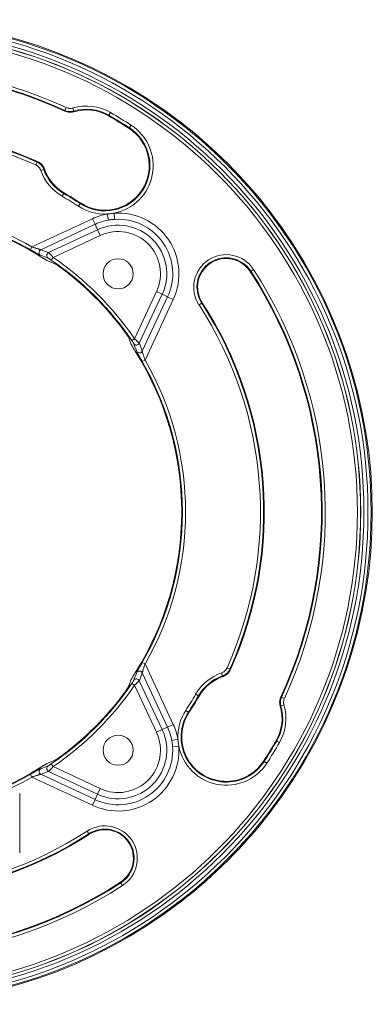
# Model space of a CAD drawing. Header units: millimetres. Extents: x 28 to 2257, y 19 to 785.
# Tile 30 of 55: x 1411 to 1466, y 356 to 511. Entities that reach past the tile are written whole.
import ezdxf

# ---------------------------------------------------------------- set-up
doc = ezdxf.new("R2010")
doc.units = ezdxf.units.MM
doc.layers.add('1', color=7, linetype='Continuous', true_color=0xffffff)

msp = doc.modelspace()

# ---------------------------------------------------------------- linework, layer by layer
at = {"layer": '1', "color": 155, "linetype": 'Continuous', "lineweight": 18}
for p, q in [((1418.06, 496.81), (1418.26, 497.27)), ((1419.45, 496.71), (1419.31, 497.19)), ((1424.98, 496.04), (1424.93, 495.95)), ((1424.98, 496.04), (1425.23, 496.47)), ((1428.2, 494.07), (1428.47, 494.49)), ((1428.2, 494.07), (1428.14, 493.98)), ((1413.45, 488.24), (1413.66, 488.69)), ((1414.25, 487.37), (1414.72, 487.53)), ((1417.63, 483.3), (1417.88, 483.73)), ((1417.88, 483.73), (1417.93, 483.82)), ((1420.19, 481.73), (1420.46, 482.15)), ((1420.46, 482.15), (1420.52, 482.24)), ((1424.71, 480.51), (1424.89, 479.54)), ((1425.87, 479.66), (1425.81, 480.65)), ((1412.86, 475.33), (1422.38, 479.77)), ((1422.8, 478.88), (1422.38, 479.77)), ((1422.8, 478.88), (1414.25, 474.89)), ((1415.49, 474.43), (1423.2, 478.02)), ((1422.8, 478.88), (1423.2, 478.02)), ((1423.61, 477.13), (1423.2, 478.02)), ((1423.61, 477.13), (1416.2, 473.67)), ((1412.61, 474.89), (1412.86, 475.33)), ((1415.91, 473.26), (1416.2, 473.67)), ((1447.31, 471.5), (1447.22, 471.45)), ((1447.31, 471.5), (1447.73, 471.78)), ((1429.01, 460.86), (1432.47, 468.28)), ((1432.47, 468.28), (1433.36, 467.86)), ((1433.36, 467.86), (1429.76, 460.15)), ((1430.23, 458.91), (1434.21, 467.46)), ((1435.11, 467.05), (1430.66, 457.52)), ((1434.21, 467.46), (1433.36, 467.86)), ((1434.21, 467.46), (1435.11, 467.05)), ((1439.58, 466.49), (1439.16, 466.22)), ((1439.58, 466.49), (1439.67, 466.54)), ((1428.59, 460.58), (1429.01, 460.86)), ((1430.23, 457.27), (1430.66, 457.52)), ((1430.23, 409.92), (1430.66, 409.67)), ((1430.66, 409.67), (1435.11, 400.14)), ((1434.21, 399.72), (1430.23, 408.27)), ((1442.7, 408.27), (1442.87, 407.8)), ((1444.03, 408.87), (1443.57, 409.07)), ((1429.01, 406.33), (1428.59, 406.61)), ((1432.47, 398.91), (1429.01, 406.33)), ((1429.76, 407.04), (1433.36, 399.33)), ((1438.64, 404.9), (1439.07, 404.65)), ((1439.07, 404.65), (1439.16, 404.59)), ((1452.05, 403.08), (1452.53, 403.22)), ((1452.15, 404.47), (1452.6, 404.26)), ((1437.07, 402.34), (1437.48, 402.06)), ((1437.48, 402.06), (1437.57, 402.01)), ((1435.11, 400.14), (1434.21, 399.72)), ((1433.36, 399.33), (1432.47, 398.91)), ((1434.21, 399.72), (1433.36, 399.33)), ((1435.85, 397.82), (1434.88, 397.64)), ((1451.38, 397.54), (1451.28, 397.59)), ((1451.81, 397.29), (1451.38, 397.54)), ((1435, 396.65), (1435.98, 396.71)), ((1416.2, 393.52), (1415.91, 393.93)), ((1449.4, 394.32), (1449.31, 394.38)), ((1449.82, 394.05), (1449.4, 394.32)), ((1412.86, 391.86), (1412.61, 392.29)), ((1414.25, 392.3), (1422.8, 388.31)), ((1423.2, 389.16), (1415.49, 392.76)), ((1416.2, 393.52), (1423.61, 390.06)), ((1422.38, 387.42), (1412.86, 391.86)), ((1410.94, 379.93), (1410.94, 389.26)), ((1422.8, 388.31), (1423.2, 389.16)), ((1423.2, 389.16), (1423.61, 390.06)), ((1422.38, 387.42), (1422.8, 388.31)), ((1421.82, 382.94), (1421.55, 383.36)), ((1421.82, 382.94), (1421.88, 382.85)), ((1426.84, 375.22), (1426.78, 375.31)), ((1426.84, 375.22), (1427.11, 374.8))]:
    msp.add_line(p, q, dxfattribs=at)
for centre, radius in [((1388.93, 433.59), 77.32), ((1388.93, 433.59), 76.82), ((1388.93, 433.59), 76.18), ((1388.93, 433.59), 75.68), ((1388.93, 433.59), 75.66), ((1388.93, 433.59), 75.16), ((1426.43, 471.09), 2.37), ((1426.43, 396.09), 2.37)]:
    msp.add_circle(centre, radius, dxfattribs=at)
for centre, radius, start, end in [((1388.93, 433.59), 77.5, 52.2172, 127.7828), ((1388.93, 433.59), 70.11, 65.2646, 123), ((1388.93, 433.59), 69.61, 65.2646, 123), ((1388.93, 433.59), 69.5, 65.2328, 123), ((1421.43, 489.89), 7.61, 60, 106.1956), ((1421.43, 489.89), 7.11, 60, 106.1956), ((1421.43, 489.89), 7, 60, 106.4475), ((1388.93, 433.59), 72.11, 57, 60), ((1388.93, 433.59), 72.61, 57, 60), ((1388.93, 433.59), 72, 57, 60), ((1424.33, 488.11), 7.61, 281.2162, 57), ((1388.93, 433.59), 77.5, 37.7828, 52.2172), ((1388.93, 433.59), 60.5, 65.7852, 123), ((1388.93, 433.59), 60.39, 65.8301, 123), ((1388.93, 433.59), 59.89, 65.8301, 123), ((1424.33, 488.11), 7.11, 237, 57), ((1424.33, 488.11), 7, 237, 57), ((1421.43, 489.89), 7.61, 199.3373, 240), ((1421.43, 489.89), 7.11, 199.3373, 240), ((1421.43, 489.89), 7, 199.0477, 240), ((1388.93, 433.59), 57.89, 57, 60), ((1388.93, 433.59), 58, 57, 60), ((1388.93, 433.59), 57.39, 57, 60), ((1388.93, 433.59), 48.11, 60.174, 82.2204), ((1424.33, 488.11), 7.61, 237, 272.8465), ((1426.43, 471.09), 9.57, 100.3549, 115), ((1426.43, 471.09), 9.57, 335, 93.7078), ((1388.93, 433.59), 77.5, 322.2172, 37.7828), ((1388.93, 433.59), 47.61, 60.174, 80.0766), ((1388.93, 433.59), 47.5, 57.7722, 79.9577), ((1426.43, 471.09), 8.59, 100.3549, 115), ((1426.43, 471.09), 8.59, 335, 93.7078), ((1426.43, 471.09), 7.65, 335, 115), ((1426.43, 471.09), 6.66, 335, 115), ((1388.93, 433.59), 47.97, 34.2284, 55.7716), ((1388.93, 433.59), 48.47, 34.2284, 55.7716), ((1443.44, 469), 5.11, 33, 213), ((1443.44, 469), 4.61, 33, 213), ((1443.44, 469), 4.5, 33, 213), ((1388.93, 433.59), 47.87, 36.5556, 53.4444), ((1388.93, 433.59), 69.5, 335.2328, 33), ((1388.93, 433.59), 69.61, 335.2646, 33), ((1388.93, 433.59), 70.11, 335.2646, 33), ((1388.93, 433.59), 59.89, 335.8301, 33), ((1388.93, 433.59), 60.39, 335.8301, 33), ((1388.93, 433.59), 60.5, 335.7852, 33), ((1388.93, 433.59), 47.5, 327.7722, 32.2278), ((1388.93, 433.59), 47.61, 330.174, 29.826), ((1388.93, 433.59), 48.11, 330.174, 29.826), ((1445.22, 401.09), 7.61, 109.3373, 150), ((1445.22, 401.09), 7.11, 109.3373, 150), ((1445.22, 401.09), 7, 109.0477, 150), ((1388.93, 433.59), 47.97, 304.2284, 325.7716), ((1388.93, 433.59), 48.47, 304.2284, 325.7716), ((1388.93, 433.59), 47.87, 306.5556, 323.4444), ((1388.93, 433.59), 57.39, 327, 330), ((1388.93, 433.59), 57.89, 327, 330), ((1388.93, 433.59), 58, 327, 330), ((1445.22, 401.09), 7, 330, 16.4475), ((1445.22, 401.09), 7.11, 330, 16.1956), ((1445.22, 401.09), 7.61, 330, 16.1956), ((1443.44, 398.19), 7.61, 147, 182.8465), ((1443.44, 398.19), 7.11, 147, 327), ((1443.44, 398.19), 7, 147, 327), ((1426.43, 396.09), 9.57, 10.3549, 25), ((1426.43, 396.09), 7.65, 245, 25), ((1426.43, 396.09), 6.66, 245, 25), ((1426.43, 396.09), 8.59, 10.3549, 25), ((1388.93, 433.59), 72, 327, 330), ((1388.93, 433.59), 72.11, 327, 330), ((1388.93, 433.59), 72.61, 327, 330), ((1426.43, 396.09), 9.57, 245, 3.7078), ((1426.43, 396.09), 8.59, 245, 3.7078), ((1443.44, 398.19), 7.61, 191.2162, 327), ((1388.93, 433.59), 47.5, 237.7722, 302.2278), ((1388.93, 433.59), 47.61, 240.174, 299.826), ((1388.93, 433.59), 48.11, 240.174, 299.826), ((1388.93, 433.59), 77.5, 307.7828, 322.2172), ((1388.93, 433.59), 60.5, 245.7852, 303), ((1388.93, 433.59), 60.39, 245.8301, 303), ((1388.93, 433.59), 59.89, 245.8301, 303), ((1424.33, 379.08), 5.11, 303, 123), ((1424.33, 379.08), 4.61, 303, 123), ((1424.33, 379.08), 4.5, 303, 123), ((1388.93, 433.59), 69.61, 245.2646, 303), ((1388.93, 433.59), 69.5, 245.2328, 303), ((1388.93, 433.59), 70.11, 245.2646, 303), ((1388.93, 433.59), 77.5, 232.2172, 307.7828)]:
    msp.add_arc(centre, radius, start, end, dxfattribs=at)
for centre, major_axis, ratio, start_param, end_param in [((1414.46, 474.44), (-0.17, -0.47), 0.970181, 3.940249, 6.065549), ((1396.43, 417.5), (-25.95, 55.64), 0.954809, 5.500731, 5.522762), ((1415.69, 473.98), (-0.18, -0.466), 0.97139, 3.961641, 6.060991), ((1396.49, 417.37), (-25.45, 54.57), 0.954809, 5.476973, 5.498904), ((1372.71, 441.16), (-54.57, 25.44), 0.954809, 3.925845, 3.947776), ((1429.32, 460.36), (-0.466, -0.18), 0.97139, 0.222194, 2.321545), ((1429.78, 459.12), (-0.47, -0.17), 0.970181, 0.217636, 2.342936), ((1372.84, 441.1), (-55.64, 25.95), 0.954809, 3.902005, 3.924035), ((1429.78, 408.07), (0.47, -0.17), 0.970181, 0.798656, 2.923957), ((1372.84, 426.09), (55.64, 25.95), 0.954809, 5.500744, 5.522774), ((1372.71, 426.03), (54.57, 25.45), 0.954809, 5.476979, 5.49891), ((1429.32, 406.83), (0.466, -0.18), 0.97139, 0.820048, 2.919398), ((1396.49, 449.81), (25.45, 54.57), 0.954809, 3.925877, 3.947808), ((1414.46, 392.74), (0.17, -0.47), 0.970181, 3.359229, 5.484529), ((1396.43, 449.68), (25.95, 55.64), 0.954809, 3.902011, 3.924042), ((1415.69, 393.21), (0.18, -0.466), 0.97139, 3.363787, 5.463137)]:
    msp.add_ellipse(centre, major_axis=major_axis, ratio=ratio, start_param=start_param, end_param=end_param, dxfattribs=at)
for points, knots in [([(1418.05, 496.7), (1418.05, 496.72), (1418.05, 496.75), (1418.05, 496.78), (1418.05, 496.8), (1418.06, 496.81)], [0, 0, 0, 0, 0.608155, 0.608155, 1, 1, 1, 1]), ([(1419.45, 496.6), (1419.33, 496.57), (1419.21, 496.54), (1419.04, 496.52), (1418.98, 496.52), (1418.89, 496.52), (1418.86, 496.52), (1418.8, 496.52), (1418.77, 496.52), (1418.62, 496.53), (1418.5, 496.55), (1418.27, 496.61), (1418.16, 496.65), (1418.05, 496.7)], [0, 0, 0, 0, 0.25, 0.25, 0.375, 0.375, 0.4375, 0.4375, 0.5, 0.5, 0.75, 0.75, 1, 1, 1, 1]), ([(1419.45, 496.71), (1419.33, 496.68), (1419.1, 496.63), (1418.86, 496.63), (1418.62, 496.65), (1418.39, 496.68), (1418.16, 496.76), (1418.06, 496.81)], [0, 0, 0, 0, 0.25, 0.5, 0.5, 0.75, 1, 1, 1, 1]), ([(1418.26, 497.27), (1418.35, 497.23), (1418.51, 497.17), (1418.69, 497.14), (1418.87, 497.13), (1419.05, 497.13), (1419.22, 497.16), (1419.31, 497.19)], [0, 0, 0, 0, 0.25, 0.5, 0.5, 0.75, 1, 1, 1, 1]), ([(1419.45, 496.71), (1419.45, 496.7), (1419.45, 496.68), (1419.45, 496.64), (1419.45, 496.62), (1419.45, 496.6)], [0, 0, 0, 0, 0.391846, 0.391846, 1, 1, 1, 1]), ([(1413.66, 488.69), (1413.67, 488.7), (1413.68, 488.71), (1413.71, 488.74), (1413.73, 488.76), (1413.74, 488.77)], [0, 0, 0, 0, 0.394328, 0.394328, 1, 1, 1, 1]), ([(1413.66, 488.69), (1413.72, 488.67), (1413.78, 488.63), (1413.87, 488.58), (1413.9, 488.57), (1413.95, 488.53), (1413.98, 488.51), (1414.06, 488.45), (1414.17, 488.37), (1414.27, 488.27), (1414.33, 488.2), (1414.36, 488.17), (1414.4, 488.12), (1414.42, 488.09), (1414.48, 488.01), (1414.56, 487.9), (1414.65, 487.72), (1414.7, 487.6), (1414.72, 487.53)], [0, 0, 0, 0, 0.125, 0.125, 0.1875, 0.1875, 0.25, 0.25, 0.375, 0.5, 0.5, 0.5625, 0.5625, 0.625, 0.625, 0.75, 0.875, 1, 1, 1, 1]), ([(1413.74, 488.77), (1413.81, 488.74), (1413.93, 488.68), (1414.1, 488.57), (1414.2, 488.49), (1414.28, 488.42), (1414.3, 488.39), (1414.35, 488.35), (1414.38, 488.32), (1414.45, 488.25), (1414.53, 488.14), (1414.61, 488.03), (1414.66, 487.94), (1414.67, 487.91), (1414.71, 487.85), (1414.72, 487.82), (1414.77, 487.73), (1414.79, 487.67), (1414.81, 487.6)], [0, 0, 0, 0, 0.125, 0.25, 0.375, 0.375, 0.4375, 0.4375, 0.5, 0.5, 0.625, 0.75, 0.75, 0.8125, 0.8125, 0.875, 0.875, 1, 1, 1, 1]), ([(1414.25, 487.37), (1414.22, 487.46), (1414.18, 487.56), (1414.1, 487.68), (1414.07, 487.73), (1414.03, 487.79), (1414.01, 487.81), (1413.98, 487.85), (1413.96, 487.87), (1413.87, 487.96), (1413.8, 488.03), (1413.7, 488.1), (1413.68, 488.11), (1413.63, 488.14), (1413.61, 488.16), (1413.55, 488.19), (1413.5, 488.22), (1413.45, 488.24)], [0, 0, 0, 0, 0.25, 0.25, 0.375, 0.375, 0.4375, 0.4375, 0.5, 0.5, 0.75, 0.75, 0.8125, 0.8125, 0.875, 0.875, 1, 1, 1, 1]), ([(1414.81, 487.6), (1414.8, 487.59), (1414.78, 487.57), (1414.75, 487.55), (1414.74, 487.54), (1414.72, 487.53)], [0, 0, 0, 0, 0.605671, 0.605671, 1, 1, 1, 1]), ([(1414.19, 474.02), (1414.17, 474.03), (1414.14, 474.04), (1414.09, 474.07), (1414.08, 474.07), (1414.06, 474.08), (1414.02, 474.1), (1413.96, 474.13), (1413.91, 474.16), (1413.86, 474.19), (1413.85, 474.19), (1413.82, 474.21), (1413.8, 474.22), (1413.72, 474.26), (1413.65, 474.3), (1413.51, 474.38), (1413.43, 474.42), (1413.33, 474.48), (1413.31, 474.49), (1413.27, 474.51), (1413.25, 474.53), (1413.19, 474.56), (1413.15, 474.58), (1413.03, 474.65), (1412.86, 474.75), (1412.69, 474.85), (1412.61, 474.89)], [0, 0, 0, 0, 0.125, 0.125, 0.15625, 0.15625, 0.1875, 0.25, 0.3125, 0.3125, 0.34375, 0.34375, 0.375, 0.375, 0.5, 0.5, 0.625, 0.625, 0.65625, 0.65625, 0.6875, 0.6875, 0.75, 0.75, 0.875, 1, 1, 1, 1]), ([(1412.86, 475.33), (1412.93, 475.3), (1413, 475.28), (1413.14, 475.23), (1413.21, 475.21), (1413.31, 475.18), (1413.34, 475.17), (1413.41, 475.14), (1413.45, 475.13), (1413.55, 475.1), (1413.61, 475.08), (1413.74, 475.04), (1413.8, 475.02), (1413.89, 474.99), (1413.91, 474.98), (1413.97, 474.96), (1414, 474.96), (1414.05, 474.94), (1414.07, 474.94), (1414.1, 474.93), (1414.11, 474.92), (1414.14, 474.92), (1414.15, 474.91), (1414.18, 474.91), (1414.19, 474.9), (1414.22, 474.9), (1414.24, 474.89), (1414.25, 474.89)], [0, 0, 0, 0, 0.125, 0.125, 0.25, 0.25, 0.3125, 0.3125, 0.375, 0.375, 0.5, 0.5, 0.625, 0.625, 0.6875, 0.6875, 0.75, 0.75, 0.8125, 0.8125, 0.84375, 0.84375, 0.875, 0.875, 0.9375, 0.9375, 1, 1, 1, 1]), ([(1415.49, 474.43), (1415.5, 474.42), (1415.51, 474.41), (1415.53, 474.39), (1415.54, 474.38), (1415.56, 474.36), (1415.57, 474.35), (1415.6, 474.31), (1415.63, 474.29), (1415.66, 474.25), (1415.67, 474.24), (1415.69, 474.23), (1415.71, 474.21), (1415.73, 474.18), (1415.78, 474.13), (1415.81, 474.09), (1415.86, 474.05), (1415.87, 474.04), (1415.88, 474.02), (1415.89, 474.01), (1415.92, 473.98), (1415.94, 473.95), (1416, 473.89), (1416.04, 473.85), (1416.1, 473.78), (1416.12, 473.76), (1416.16, 473.72), (1416.18, 473.69), (1416.2, 473.67)], [0, 0, 0, 0, 0.125, 0.125, 0.1875, 0.1875, 0.25, 0.25, 0.375, 0.375, 0.40625, 0.40625, 0.4375, 0.5, 0.5, 0.625, 0.625, 0.65625, 0.65625, 0.6875, 0.6875, 0.75, 0.75, 0.875, 0.875, 0.9375, 0.9375, 1, 1, 1, 1]), ([(1414.26, 473.78), (1414.32, 473.74), (1414.43, 473.67), (1414.53, 473.61), (1414.61, 473.56), (1414.64, 473.54), (1414.68, 473.52), (1414.69, 473.51), (1414.72, 473.49), (1414.73, 473.48), (1414.79, 473.45), (1414.84, 473.42), (1414.93, 473.36), (1414.98, 473.33), (1415.03, 473.3), (1415.04, 473.3), (1415.06, 473.29), (1415.09, 473.27), (1415.13, 473.24), (1415.17, 473.22), (1415.19, 473.21), (1415.2, 473.21), (1415.21, 473.2), (1415.22, 473.2), (1415.25, 473.18), (1415.27, 473.17), (1415.28, 473.17)], [0, 0, 0, 0, 0.125, 0.25, 0.25, 0.3125, 0.3125, 0.34375, 0.34375, 0.375, 0.375, 0.5, 0.5, 0.625, 0.625, 0.65625, 0.65625, 0.6875, 0.75, 0.8125, 0.8125, 0.84375, 0.84375, 0.875, 0.875, 1, 1, 1, 1]), ([(1415.91, 473.26), (1415.89, 473.28), (1415.86, 473.29), (1415.81, 473.33), (1415.78, 473.35), (1415.74, 473.37), (1415.73, 473.38), (1415.71, 473.4), (1415.69, 473.4), (1415.66, 473.43), (1415.63, 473.44), (1415.59, 473.47), (1415.57, 473.48), (1415.53, 473.51), (1415.51, 473.52), (1415.48, 473.53), (1415.48, 473.54), (1415.46, 473.54), (1415.45, 473.55), (1415.44, 473.56), (1415.43, 473.56), (1415.42, 473.57)], [0, 0, 0, 0, 0.125, 0.125, 0.25, 0.25, 0.3125, 0.3125, 0.375, 0.375, 0.5, 0.5, 0.625, 0.625, 0.75, 0.75, 0.8125, 0.8125, 0.875, 0.875, 1, 1, 1, 1]), ([(1416.48, 472.68), (1416.49, 472.68), (1416.51, 472.67), (1416.55, 472.65), (1416.56, 472.64), (1416.59, 472.63), (1416.61, 472.62), (1416.65, 472.59), (1416.69, 472.57), (1416.75, 472.53), (1416.77, 472.52), (1416.81, 472.49), (1416.83, 472.47), (1416.9, 472.43), (1416.94, 472.4), (1417, 472.36), (1417.01, 472.35), (1417.04, 472.33), (1417.05, 472.33), (1417.09, 472.3), (1417.11, 472.28), (1417.18, 472.23), (1417.23, 472.19), (1417.31, 472.14), (1417.34, 472.12), (1417.39, 472.08), (1417.41, 472.06), (1417.44, 472.04)], [0, 0, 0, 0, 0.125, 0.125, 0.1875, 0.1875, 0.25, 0.25, 0.375, 0.375, 0.4375, 0.4375, 0.5, 0.5, 0.625, 0.625, 0.65625, 0.65625, 0.6875, 0.6875, 0.75, 0.75, 0.875, 0.875, 0.9375, 0.9375, 1, 1, 1, 1]), ([(1427.38, 462.1), (1427.42, 462.05), (1427.46, 462), (1427.53, 461.9), (1427.57, 461.85), (1427.62, 461.78), (1427.63, 461.75), (1427.66, 461.71), (1427.67, 461.7), (1427.69, 461.68), (1427.69, 461.67), (1427.73, 461.61), (1427.77, 461.56), (1427.82, 461.47), (1427.85, 461.43), (1427.9, 461.35), (1427.92, 461.32), (1427.96, 461.25), (1427.98, 461.23), (1427.99, 461.2), (1428, 461.19), (1428, 461.18), (1428.01, 461.16), (1428.02, 461.15), (1428.02, 461.15)], [0, 0, 0, 0, 0.125, 0.125, 0.25, 0.25, 0.3125, 0.3125, 0.34375, 0.34375, 0.375, 0.375, 0.5, 0.5, 0.625, 0.625, 0.75, 0.75, 0.875, 0.875, 0.90625, 0.90625, 0.9375, 1, 1, 1, 1]), ([(1428.9, 460.08), (1428.9, 460.09), (1428.89, 460.1), (1428.88, 460.12), (1428.88, 460.13), (1428.87, 460.14), (1428.87, 460.15), (1428.85, 460.17), (1428.84, 460.19), (1428.83, 460.22), (1428.82, 460.23), (1428.81, 460.25), (1428.8, 460.26), (1428.78, 460.3), (1428.76, 460.32), (1428.74, 460.36), (1428.73, 460.37), (1428.72, 460.4), (1428.71, 460.41), (1428.68, 460.45), (1428.67, 460.47), (1428.63, 460.53), (1428.61, 460.55), (1428.59, 460.58)], [0, 0, 0, 0, 0.125, 0.125, 0.1875, 0.1875, 0.25, 0.25, 0.375, 0.375, 0.4375, 0.4375, 0.5, 0.5, 0.625, 0.625, 0.6875, 0.6875, 0.75, 0.75, 0.875, 0.875, 1, 1, 1, 1]), ([(1429.01, 460.86), (1429.03, 460.84), (1429.05, 460.82), (1429.1, 460.78), (1429.12, 460.76), (1429.18, 460.7), (1429.23, 460.66), (1429.29, 460.61), (1429.31, 460.59), (1429.34, 460.56), (1429.35, 460.55), (1429.37, 460.53), (1429.38, 460.52), (1429.43, 460.48), (1429.47, 460.44), (1429.52, 460.4), (1429.53, 460.38), (1429.57, 460.35), (1429.58, 460.33), (1429.62, 460.29), (1429.65, 460.27), (1429.68, 460.23), (1429.69, 460.22), (1429.71, 460.21), (1429.72, 460.2), (1429.74, 460.17), (1429.76, 460.16), (1429.76, 460.15)], [0, 0, 0, 0, 0.0625, 0.0625, 0.125, 0.125, 0.25, 0.25, 0.3125, 0.3125, 0.34375, 0.34375, 0.375, 0.375, 0.5, 0.5, 0.5625, 0.5625, 0.625, 0.625, 0.75, 0.75, 0.8125, 0.8125, 0.875, 0.875, 1, 1, 1, 1]), ([(1428.5, 459.95), (1428.51, 459.93), (1428.52, 459.91), (1428.54, 459.87), (1428.54, 459.86), (1428.56, 459.84), (1428.56, 459.83), (1428.57, 459.82), (1428.57, 459.81), (1428.6, 459.76), (1428.62, 459.73), (1428.65, 459.67), (1428.66, 459.66), (1428.67, 459.64), (1428.68, 459.63), (1428.69, 459.6), (1428.71, 459.58), (1428.75, 459.51), (1428.78, 459.46), (1428.83, 459.38), (1428.84, 459.36), (1428.87, 459.3), (1428.89, 459.28), (1428.94, 459.2), (1428.97, 459.15), (1429.03, 459.06), (1429.04, 459.04), (1429.08, 458.98), (1429.09, 458.95), (1429.11, 458.93)], [0, 0, 0, 0, 0.125, 0.125, 0.1875, 0.1875, 0.21875, 0.21875, 0.25, 0.25, 0.375, 0.375, 0.40625, 0.40625, 0.4375, 0.4375, 0.5, 0.5, 0.625, 0.625, 0.6875, 0.6875, 0.75, 0.75, 0.875, 0.875, 0.9375, 0.9375, 1, 1, 1, 1]), ([(1430.23, 457.27), (1430.21, 457.31), (1430.18, 457.36), (1430.13, 457.44), (1430.11, 457.49), (1430.04, 457.61), (1429.99, 457.7), (1429.92, 457.82), (1429.89, 457.86), (1429.86, 457.92), (1429.85, 457.94), (1429.83, 457.98), (1429.81, 458), (1429.76, 458.1), (1429.72, 458.17), (1429.66, 458.28), (1429.64, 458.32), (1429.61, 458.37), (1429.6, 458.39), (1429.58, 458.42), (1429.57, 458.43), (1429.53, 458.51), (1429.5, 458.57), (1429.46, 458.64), (1429.45, 458.65), (1429.44, 458.68), (1429.43, 458.69), (1429.42, 458.72), (1429.41, 458.75), (1429.38, 458.8), (1429.36, 458.83), (1429.36, 458.86)], [0, 0, 0, 0, 0.0625, 0.0625, 0.125, 0.125, 0.25, 0.25, 0.3125, 0.3125, 0.34375, 0.34375, 0.375, 0.375, 0.5, 0.5, 0.5625, 0.5625, 0.59375, 0.59375, 0.625, 0.625, 0.75, 0.75, 0.78125, 0.78125, 0.8125, 0.8125, 0.875, 0.875, 1, 1, 1, 1]), ([(1430.23, 458.91), (1430.23, 458.9), (1430.23, 458.89), (1430.24, 458.86), (1430.24, 458.84), (1430.25, 458.8), (1430.26, 458.78), (1430.27, 458.75), (1430.27, 458.74), (1430.28, 458.71), (1430.28, 458.7), (1430.3, 458.64), (1430.32, 458.58), (1430.34, 458.51), (1430.34, 458.49), (1430.35, 458.46), (1430.37, 458.42), (1430.38, 458.37), (1430.41, 458.28), (1430.43, 458.21), (1430.48, 458.08), (1430.5, 458.01), (1430.55, 457.87), (1430.57, 457.8), (1430.6, 457.7), (1430.62, 457.66), (1430.64, 457.59), (1430.65, 457.56), (1430.66, 457.52)], [0, 0, 0, 0, 0.0625, 0.0625, 0.125, 0.125, 0.1875, 0.1875, 0.21875, 0.21875, 0.25, 0.25, 0.375, 0.375, 0.40625, 0.40625, 0.4375, 0.5, 0.5, 0.625, 0.625, 0.75, 0.75, 0.875, 0.875, 0.9375, 0.9375, 1, 1, 1, 1]), ([(1429.36, 408.33), (1429.36, 408.35), (1429.38, 408.39), (1429.4, 408.43), (1429.41, 408.44), (1429.42, 408.47), (1429.44, 408.5), (1429.47, 408.56), (1429.5, 408.62), (1429.52, 408.66), (1429.53, 408.68), (1429.55, 408.71), (1429.56, 408.72), (1429.6, 408.81), (1429.64, 408.87), (1429.72, 409.02), (1429.76, 409.09), (1429.82, 409.19), (1429.83, 409.21), (1429.85, 409.25), (1429.86, 409.27), (1429.9, 409.33), (1429.92, 409.37), (1429.99, 409.49), (1430.08, 409.66), (1430.18, 409.83), (1430.23, 409.92)], [0, 0, 0, 0, 0.125, 0.125, 0.15625, 0.15625, 0.1875, 0.25, 0.3125, 0.3125, 0.34375, 0.34375, 0.375, 0.375, 0.5, 0.5, 0.625, 0.625, 0.65625, 0.65625, 0.6875, 0.6875, 0.75, 0.75, 0.875, 1, 1, 1, 1]), ([(1430.66, 409.67), (1430.64, 409.6), (1430.62, 409.53), (1430.57, 409.39), (1430.55, 409.32), (1430.51, 409.21), (1430.5, 409.18), (1430.48, 409.11), (1430.47, 409.08), (1430.43, 408.98), (1430.41, 408.91), (1430.37, 408.79), (1430.35, 408.73), (1430.33, 408.64), (1430.32, 408.61), (1430.3, 408.55), (1430.29, 408.53), (1430.28, 408.48), (1430.27, 408.45), (1430.26, 408.42), (1430.26, 408.41), (1430.25, 408.39), (1430.25, 408.38), (1430.24, 408.35), (1430.24, 408.33), (1430.23, 408.3), (1430.23, 408.29), (1430.23, 408.27)], [0, 0, 0, 0, 0.125, 0.125, 0.25, 0.25, 0.3125, 0.3125, 0.375, 0.375, 0.5, 0.5, 0.625, 0.625, 0.6875, 0.6875, 0.75, 0.75, 0.8125, 0.8125, 0.84375, 0.84375, 0.875, 0.875, 0.9375, 0.9375, 1, 1, 1, 1]), ([(1429.11, 408.26), (1429.08, 408.21), (1429.01, 408.1), (1428.94, 407.99), (1428.89, 407.91), (1428.88, 407.89), (1428.85, 407.85), (1428.84, 407.83), (1428.83, 407.81), (1428.82, 407.79), (1428.78, 407.73), (1428.75, 407.68), (1428.7, 407.59), (1428.67, 407.55), (1428.64, 407.49), (1428.63, 407.48), (1428.62, 407.46), (1428.6, 407.44), (1428.58, 407.39), (1428.56, 407.36), (1428.55, 407.34), (1428.54, 407.33), (1428.54, 407.31), (1428.53, 407.31), (1428.52, 407.28), (1428.51, 407.26), (1428.5, 407.24)], [0, 0, 0, 0, 0.125, 0.25, 0.25, 0.3125, 0.3125, 0.34375, 0.34375, 0.375, 0.375, 0.5, 0.5, 0.625, 0.625, 0.65625, 0.65625, 0.6875, 0.75, 0.8125, 0.8125, 0.84375, 0.84375, 0.875, 0.875, 1, 1, 1, 1]), ([(1442.7, 408.27), (1442.8, 408.3), (1442.89, 408.35), (1443.02, 408.43), (1443.06, 408.45), (1443.12, 408.5), (1443.14, 408.51), (1443.18, 408.55), (1443.2, 408.56), (1443.3, 408.65), (1443.36, 408.72), (1443.44, 408.83), (1443.45, 408.85), (1443.48, 408.89), (1443.49, 408.91), (1443.53, 408.98), (1443.55, 409.02), (1443.57, 409.07)], [0, 0, 0, 0, 0.25, 0.25, 0.375, 0.375, 0.4375, 0.4375, 0.5, 0.5, 0.75, 0.75, 0.8125, 0.8125, 0.875, 0.875, 1, 1, 1, 1]), ([(1444.03, 408.87), (1444, 408.8), (1443.97, 408.74), (1443.92, 408.66), (1443.9, 408.63), (1443.86, 408.57), (1443.85, 408.54), (1443.79, 408.46), (1443.7, 408.35), (1443.61, 408.26), (1443.53, 408.19), (1443.51, 408.17), (1443.46, 408.12), (1443.43, 408.1), (1443.35, 408.04), (1443.24, 407.97), (1443.06, 407.87), (1442.93, 407.82), (1442.87, 407.8)], [0, 0, 0, 0, 0.125, 0.125, 0.1875, 0.1875, 0.25, 0.25, 0.375, 0.5, 0.5, 0.5625, 0.5625, 0.625, 0.625, 0.75, 0.875, 1, 1, 1, 1]), ([(1442.94, 407.71), (1442.92, 407.73), (1442.91, 407.75), (1442.89, 407.78), (1442.88, 407.79), (1442.87, 407.8)], [0, 0, 0, 0, 0.605671, 0.605671, 1, 1, 1, 1]), ([(1444.11, 408.78), (1444.08, 408.72), (1444.02, 408.6), (1443.91, 408.43), (1443.82, 408.32), (1443.75, 408.24), (1443.73, 408.22), (1443.68, 408.17), (1443.66, 408.15), (1443.58, 408.08), (1443.48, 407.99), (1443.37, 407.92), (1443.28, 407.87), (1443.25, 407.85), (1443.19, 407.82), (1443.16, 407.8), (1443.07, 407.76), (1443, 407.73), (1442.94, 407.71)], [0, 0, 0, 0, 0.125, 0.25, 0.375, 0.375, 0.4375, 0.4375, 0.5, 0.5, 0.625, 0.75, 0.75, 0.8125, 0.8125, 0.875, 0.875, 1, 1, 1, 1]), ([(1444.03, 408.87), (1444.04, 408.86), (1444.05, 408.84), (1444.08, 408.81), (1444.09, 408.8), (1444.11, 408.78)], [0, 0, 0, 0, 0.394328, 0.394328, 1, 1, 1, 1]), ([(1428.59, 406.61), (1428.61, 406.64), (1428.63, 406.66), (1428.66, 406.72), (1428.68, 406.74), (1428.71, 406.78), (1428.72, 406.79), (1428.73, 406.82), (1428.74, 406.83), (1428.76, 406.87), (1428.78, 406.89), (1428.81, 406.94), (1428.82, 406.96), (1428.84, 407), (1428.85, 407.02), (1428.87, 407.04), (1428.87, 407.05), (1428.88, 407.06), (1428.88, 407.07), (1428.89, 407.09), (1428.9, 407.1), (1428.9, 407.11)], [0, 0, 0, 0, 0.125, 0.125, 0.25, 0.25, 0.3125, 0.3125, 0.375, 0.375, 0.5, 0.5, 0.625, 0.625, 0.75, 0.75, 0.8125, 0.8125, 0.875, 0.875, 1, 1, 1, 1]), ([(1429.76, 407.04), (1429.76, 407.03), (1429.74, 407.02), (1429.72, 406.99), (1429.71, 406.98), (1429.69, 406.96), (1429.68, 406.95), (1429.65, 406.92), (1429.62, 406.9), (1429.59, 406.86), (1429.58, 406.85), (1429.56, 406.84), (1429.54, 406.82), (1429.52, 406.79), (1429.47, 406.75), (1429.43, 406.71), (1429.38, 406.67), (1429.37, 406.66), (1429.35, 406.64), (1429.34, 406.63), (1429.31, 406.6), (1429.29, 406.58), (1429.23, 406.53), (1429.18, 406.49), (1429.12, 406.43), (1429.1, 406.41), (1429.05, 406.37), (1429.03, 406.35), (1429.01, 406.33)], [0, 0, 0, 0, 0.125, 0.125, 0.1875, 0.1875, 0.25, 0.25, 0.375, 0.375, 0.40625, 0.40625, 0.4375, 0.5, 0.5, 0.625, 0.625, 0.65625, 0.65625, 0.6875, 0.6875, 0.75, 0.75, 0.875, 0.875, 0.9375, 0.9375, 1, 1, 1, 1]), ([(1428.02, 406.04), (1428.01, 406.03), (1428, 406.01), (1427.99, 405.98), (1427.98, 405.96), (1427.96, 405.93), (1427.95, 405.92), (1427.92, 405.87), (1427.9, 405.84), (1427.86, 405.78), (1427.85, 405.76), (1427.82, 405.72), (1427.81, 405.69), (1427.77, 405.63), (1427.74, 405.58), (1427.69, 405.52), (1427.69, 405.51), (1427.67, 405.49), (1427.66, 405.48), (1427.64, 405.44), (1427.62, 405.41), (1427.57, 405.34), (1427.53, 405.29), (1427.47, 405.21), (1427.46, 405.19), (1427.42, 405.14), (1427.4, 405.11), (1427.38, 405.08)], [0, 0, 0, 0, 0.125, 0.125, 0.1875, 0.1875, 0.25, 0.25, 0.375, 0.375, 0.4375, 0.4375, 0.5, 0.5, 0.625, 0.625, 0.65625, 0.65625, 0.6875, 0.6875, 0.75, 0.75, 0.875, 0.875, 0.9375, 0.9375, 1, 1, 1, 1]), ([(1451.94, 403.08), (1451.9, 403.19), (1451.88, 403.31), (1451.86, 403.49), (1451.85, 403.55), (1451.85, 403.64), (1451.85, 403.67), (1451.85, 403.73), (1451.86, 403.76), (1451.87, 403.91), (1451.89, 404.02), (1451.93, 404.2), (1451.95, 404.25), (1451.99, 404.37), (1452.01, 404.42), (1452.04, 404.48)], [0, 0, 0, 0, 0.25, 0.25, 0.375, 0.375, 0.4375, 0.4375, 0.5, 0.5, 0.75, 0.75, 0.875, 0.875, 1, 1, 1, 1]), ([(1452.05, 403.08), (1452.03, 403.08), (1452.02, 403.08), (1451.98, 403.08), (1451.96, 403.08), (1451.94, 403.08)], [0, 0, 0, 0, 0.391846, 0.391846, 1, 1, 1, 1]), ([(1452.05, 403.08), (1452.01, 403.19), (1451.97, 403.42), (1451.96, 403.66), (1451.98, 403.9), (1452.02, 404.14), (1452.1, 404.36), (1452.15, 404.47)], [0, 0, 0, 0, 0.25, 0.5, 0.5, 0.75, 1, 1, 1, 1]), ([(1452.04, 404.48), (1452.06, 404.48), (1452.08, 404.47), (1452.12, 404.47), (1452.14, 404.47), (1452.15, 404.47)], [0, 0, 0, 0, 0.608155, 0.608155, 1, 1, 1, 1]), ([(1452.6, 404.26), (1452.57, 404.18), (1452.51, 404.01), (1452.48, 403.83), (1452.46, 403.66), (1452.47, 403.48), (1452.5, 403.3), (1452.53, 403.22)], [0, 0, 0, 0, 0.25, 0.5, 0.5, 0.75, 1, 1, 1, 1]), ([(1415.28, 394.02), (1415.27, 394.02), (1415.25, 394.01), (1415.21, 393.99), (1415.2, 393.98), (1415.17, 393.97), (1415.17, 393.96), (1415.15, 393.96), (1415.14, 393.95), (1415.1, 393.93), (1415.06, 393.9), (1415.01, 393.87), (1415, 393.87), (1414.98, 393.86), (1414.97, 393.85), (1414.93, 393.83), (1414.91, 393.82), (1414.84, 393.77), (1414.79, 393.74), (1414.72, 393.7), (1414.69, 393.68), (1414.64, 393.65), (1414.61, 393.63), (1414.53, 393.58), (1414.48, 393.55), (1414.4, 393.5), (1414.37, 393.48), (1414.32, 393.45), (1414.29, 393.43), (1414.26, 393.41)], [0, 0, 0, 0, 0.125, 0.125, 0.1875, 0.1875, 0.21875, 0.21875, 0.25, 0.25, 0.375, 0.375, 0.40625, 0.40625, 0.4375, 0.4375, 0.5, 0.5, 0.625, 0.625, 0.6875, 0.6875, 0.75, 0.75, 0.875, 0.875, 0.9375, 0.9375, 1, 1, 1, 1]), ([(1415.42, 393.62), (1415.43, 393.63), (1415.44, 393.63), (1415.45, 393.64), (1415.46, 393.64), (1415.48, 393.65), (1415.48, 393.66), (1415.51, 393.67), (1415.53, 393.68), (1415.56, 393.7), (1415.57, 393.71), (1415.59, 393.72), (1415.6, 393.72), (1415.63, 393.75), (1415.66, 393.76), (1415.69, 393.78), (1415.71, 393.79), (1415.73, 393.81), (1415.74, 393.82), (1415.78, 393.84), (1415.81, 393.86), (1415.86, 393.89), (1415.89, 393.91), (1415.91, 393.93)], [0, 0, 0, 0, 0.125, 0.125, 0.1875, 0.1875, 0.25, 0.25, 0.375, 0.375, 0.4375, 0.4375, 0.5, 0.5, 0.625, 0.625, 0.6875, 0.6875, 0.75, 0.75, 0.875, 0.875, 1, 1, 1, 1]), ([(1417.44, 395.14), (1417.39, 395.11), (1417.34, 395.07), (1417.24, 394.99), (1417.19, 394.96), (1417.11, 394.91), (1417.09, 394.89), (1417.05, 394.86), (1417.04, 394.86), (1417.01, 394.84), (1417, 394.83), (1416.94, 394.79), (1416.9, 394.76), (1416.81, 394.7), (1416.77, 394.67), (1416.69, 394.62), (1416.65, 394.6), (1416.59, 394.56), (1416.56, 394.55), (1416.53, 394.53), (1416.53, 394.53), (1416.52, 394.52), (1416.5, 394.51), (1416.49, 394.51), (1416.48, 394.5)], [0, 0, 0, 0, 0.125, 0.125, 0.25, 0.25, 0.3125, 0.3125, 0.34375, 0.34375, 0.375, 0.375, 0.5, 0.5, 0.625, 0.625, 0.75, 0.75, 0.875, 0.875, 0.90625, 0.90625, 0.9375, 1, 1, 1, 1]), ([(1412.61, 392.29), (1412.65, 392.32), (1412.69, 392.34), (1412.78, 392.39), (1412.82, 392.42), (1412.95, 392.49), (1413.03, 392.54), (1413.15, 392.61), (1413.2, 392.63), (1413.26, 392.66), (1413.28, 392.68), (1413.32, 392.7), (1413.34, 392.71), (1413.43, 392.77), (1413.51, 392.81), (1413.62, 392.87), (1413.65, 392.89), (1413.7, 392.92), (1413.72, 392.93), (1413.75, 392.94), (1413.77, 392.95), (1413.85, 393), (1413.91, 393.03), (1413.98, 393.06), (1413.99, 393.07), (1414.01, 393.08), (1414.03, 393.09), (1414.06, 393.11), (1414.08, 393.12), (1414.14, 393.15), (1414.17, 393.16), (1414.19, 393.17)], [0, 0, 0, 0, 0.0625, 0.0625, 0.125, 0.125, 0.25, 0.25, 0.3125, 0.3125, 0.34375, 0.34375, 0.375, 0.375, 0.5, 0.5, 0.5625, 0.5625, 0.59375, 0.59375, 0.625, 0.625, 0.75, 0.75, 0.78125, 0.78125, 0.8125, 0.8125, 0.875, 0.875, 1, 1, 1, 1]), ([(1414.25, 392.3), (1414.24, 392.3), (1414.22, 392.29), (1414.19, 392.29), (1414.18, 392.28), (1414.14, 392.27), (1414.12, 392.27), (1414.08, 392.26), (1414.07, 392.25), (1414.05, 392.25), (1414.03, 392.24), (1413.97, 392.22), (1413.92, 392.21), (1413.84, 392.19), (1413.83, 392.18), (1413.8, 392.17), (1413.75, 392.16), (1413.71, 392.14), (1413.61, 392.11), (1413.55, 392.09), (1413.41, 392.05), (1413.35, 392.02), (1413.21, 391.98), (1413.14, 391.95), (1413.03, 391.92), (1413, 391.91), (1412.93, 391.88), (1412.89, 391.87), (1412.86, 391.86)], [0, 0, 0, 0, 0.0625, 0.0625, 0.125, 0.125, 0.1875, 0.1875, 0.21875, 0.21875, 0.25, 0.25, 0.375, 0.375, 0.40625, 0.40625, 0.4375, 0.5, 0.5, 0.625, 0.625, 0.75, 0.75, 0.875, 0.875, 0.9375, 0.9375, 1, 1, 1, 1]), ([(1416.2, 393.52), (1416.18, 393.49), (1416.16, 393.47), (1416.12, 393.43), (1416.1, 393.41), (1416.04, 393.34), (1416, 393.3), (1415.94, 393.23), (1415.92, 393.21), (1415.89, 393.18), (1415.88, 393.17), (1415.87, 393.15), (1415.86, 393.14), (1415.81, 393.1), (1415.78, 393.06), (1415.73, 393.01), (1415.72, 392.99), (1415.68, 392.96), (1415.67, 392.94), (1415.63, 392.9), (1415.6, 392.87), (1415.57, 392.84), (1415.56, 392.83), (1415.54, 392.81), (1415.53, 392.8), (1415.51, 392.78), (1415.5, 392.77), (1415.49, 392.76)], [0, 0, 0, 0, 0.0625, 0.0625, 0.125, 0.125, 0.25, 0.25, 0.3125, 0.3125, 0.34375, 0.34375, 0.375, 0.375, 0.5, 0.5, 0.5625, 0.5625, 0.625, 0.625, 0.75, 0.75, 0.8125, 0.8125, 0.875, 0.875, 1, 1, 1, 1])]:
    msp.add_open_spline(points, degree=3, knots=knots, dxfattribs=at)
for points in [[(1424.71, 480.51), (1424.89, 480.53), (1425.26, 480.57), (1425.63, 480.62), (1425.81, 480.65)], [(1425.87, 479.66), (1425.79, 479.66), (1425.63, 479.65), (1425.38, 479.62), (1425.13, 479.59), (1424.97, 479.56), (1424.89, 479.54)], [(1415.42, 473.57), (1415.02, 473.72), (1414.61, 473.87), (1414.19, 474.02)], [(1429.36, 458.86), (1429.21, 459.27), (1429.06, 459.68), (1428.9, 460.08)], [(1428.9, 407.11), (1429.06, 407.51), (1429.21, 407.92), (1429.36, 408.33)], [(1435, 396.65), (1435, 396.73), (1434.98, 396.9), (1434.96, 397.15), (1434.92, 397.39), (1434.89, 397.56), (1434.88, 397.64)], [(1435.85, 397.82), (1435.86, 397.63), (1435.9, 397.26), (1435.96, 396.9), (1435.98, 396.71)], [(1414.19, 393.17), (1414.61, 393.32), (1415.02, 393.47), (1415.42, 393.62)]]:
    msp.add_open_spline(points, degree=3, dxfattribs=at)

doc.saveas('drawing.dxf')
